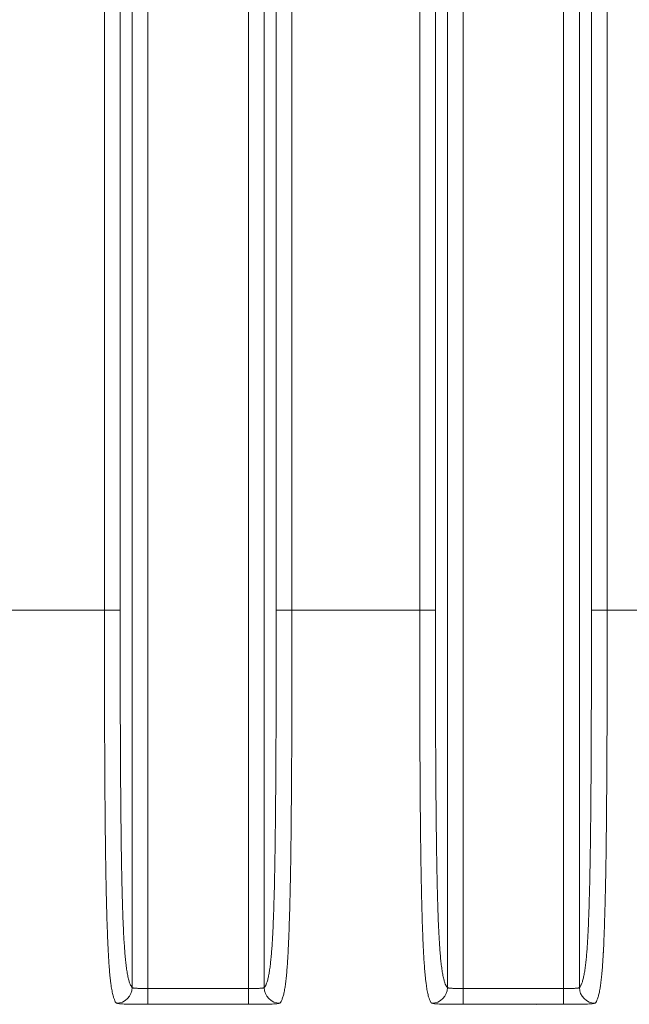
# Model space of a CAD drawing. Header units: millimetres. Extents: x 5 to 415, y 5 to 292.
# Tile 73 of 123: x 327.7 to 335.44, y 145.75 to 158.25. Entities that reach past the tile are written whole.
import ezdxf

# ---------------------------------------------------------------- set-up
doc = ezdxf.new("R2010")
doc.units = ezdxf.units.MM
for name, color, linetype, lineweight in [('Bemaßung (ISO)', 7, 'Continuous', 25), ('Sichtbar (ISO)', 7, 'Continuous', 35), ('Sichtbar schmal (ISO)', 7, 'Continuous', 18)]:
    doc.layers.add(name, color=color, linetype=linetype, lineweight=lineweight)
doc.styles.add('Notiztext (ISO)', font='isocpeur.ttf')
doc.dimstyles.new('Standard (ISO)', dxfattribs={"dimtxt": 3.5, "dimasz": 2.5, "dimexe": 2, "dimexo": 0, "dimgap": 0.762, "dimtad": 1, "dimtoh": 1, "dimdec": 8, "dimdsep": 46, "dimtxsty": 'Notiztext (ISO)', "dimcen": 0.09, "dimdle": 10, "dimclrd": 256, "dimclre": 256, "dimclrt": 256, "dimadec": 6, "dimazin": 2, "dimtfac": 0.514286, "dimtdec": 3, "dimtmove": 0, "dimatfit": 3, "dimfxl": 1, "dimtolj": 1, "dimlwd": -1, "dimlwe": -1, "dimarcsym": 0})

# ---------------------------------------------------------------- blocks, each defined once
blk = doc.blocks.new('*D9')
at = {"layer": 'Bemaßung (ISO)', "transparency": 16777216}
for p, q in [((307.868, 154.91), (307.868, 131.36)), ((352.868, 154.91), (352.868, 131.36)), ((310.368, 133.36), (350.368, 133.36))]:
    blk.add_line(p, q, dxfattribs=at)
for points in [[(310.368, 133.776), (310.368, 132.943), (307.868, 133.36)], [(350.368, 133.776), (350.368, 132.943), (352.868, 133.36)]]:
    blk.add_solid(points, dxfattribs=at)
at = {"layer": 'Defpoints', "color": 0, "transparency": 16777216}
for p in [(307.868, 154.91), (352.868, 154.91), (352.868, 133.36)]:
    blk.add_point(p, dxfattribs=at)
at = {"layer": 'Bemaßung (ISO)', "transparency": 16777216, "insert": (328.093, 137.622), "char_height": 3.5, "attachment_point": 1, "style": 'Notiztext (ISO)'}
blk.add_mtext('\\A1;45', dxfattribs=at)

msp = doc.modelspace()

# ---------------------------------------------------------------- linework, layer by layer
at = {"layer": 'Sichtbar (ISO)'}
msp.add_line((334.5675014, 145.75404207), (334.5675014, 145.75399219), dxfattribs=at)
msp.add_arc((334.1675014, 145.93499894), 0.2, 295.172175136, 295.205749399, dxfattribs=at)
at = {"layer": 'Sichtbar schmal (ISO)'}
for p, q in [((329.13051408, 170.50370813), (329.13051408, 145.96628972)), ((329.33023998, 170.51597684), (329.33023998, 145.95402101)), ((330.60476281, 145.95402103), (330.60476281, 170.51597686)), ((330.80448872, 145.96628974), (330.80448872, 170.50370815)), ((333.13051408, 170.50370813), (333.13051408, 145.96628972)), ((333.33023998, 170.51597684), (333.33023998, 145.95402101)), ((334.60476281, 145.95402103), (334.60476281, 170.51597686)), ((334.80448872, 145.96628974), (334.80448872, 170.50370815)), ((328.77770848, 150.75799805), (328.77770848, 165.71199983)), ((328.97743439, 165.71199983), (328.97743439, 150.75799805)), ((330.9575684, 150.75799804), (330.9575684, 165.71199983)), ((331.15729431, 165.71199983), (331.15729431, 150.75799804)), ((332.77770848, 150.75799805), (332.77770848, 165.71199983)), ((332.97743439, 165.71199983), (332.97743439, 150.75799805)), ((334.9575684, 150.75799804), (334.9575684, 165.71199983)), ((335.15729431, 165.71199983), (335.15729431, 150.75799804)), ((327.15729431, 150.75799804), (328.77770848, 150.75799805)), ((328.97743439, 150.75799805), (328.77770848, 150.75799805)), ((331.15729431, 150.75799804), (330.9575684, 150.75799804)), ((331.15729431, 150.75799804), (332.77770848, 150.75799805)), ((332.97743439, 150.75799805), (332.77770848, 150.75799805)), ((335.15729431, 150.75799804), (334.9575684, 150.75799804)), ((335.15729431, 150.75799804), (336.77770848, 150.75799805)), ((329.33023998, 145.95402101), (330.60476281, 145.95402103)), ((329.33023998, 145.75404207), (329.33023998, 145.95402101)), ((330.60476281, 145.95402103), (330.60476281, 145.75404207)), ((333.33023998, 145.95402101), (334.60476281, 145.95402103)), ((333.33023998, 145.75404207), (333.33023998, 145.95402101)), ((334.60476281, 145.95402103), (334.60476281, 145.75404207)), ((329.33023998, 145.75402545), (330.60476281, 145.75402545)), ((333.33023998, 145.75402545), (334.60476281, 145.75402545)), ((334.86750123, 145.75589496), (334.86750123, 145.75593152))]:
    msp.add_line(p, q, dxfattribs=at)
for centre, major_axis, ratio, start_param, end_param in [((328.93078817, 145.96628975), (-0.14084191, -0.14199844), 0.997286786, 0.7826676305, 2.3507470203), ((331.00421463, 145.96628975), (0.14084188, -0.14199847), 0.997286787, 3.9324384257, 5.5005179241), ((332.93078817, 145.96628975), (-0.14084191, -0.14199844), 0.997286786, 0.7826676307, 2.3507470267), ((335.00421463, 145.96628975), (0.14084188, -0.14199847), 0.997286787, 3.9324384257, 5.5005179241)]:
    msp.add_ellipse(centre, major_axis=major_axis, ratio=ratio, start_param=start_param, end_param=end_param, dxfattribs=at)
for points, knots in [([(328.77770848, 150.75799805), (328.77780247, 150.56062986), (328.77791923, 150.37702047), (328.7780766, 150.20798568), (328.77824635, 150.02564936), (328.77846377, 149.86027263), (328.77873666, 149.7128816), (328.77883947, 149.65735251), (328.77894991, 149.60437619), (328.77906802, 149.55400779), (328.77931975, 149.44665088), (328.7796158, 149.35112492), (328.77992848, 149.26457568), (328.78051286, 149.10281964), (328.78114951, 148.97242572), (328.78174526, 148.85468746), (328.78237601, 148.73003178), (328.78297321, 148.61959394), (328.78381928, 148.49529205), (328.7841999, 148.43937154), (328.78463337, 148.38064509), (328.78516637, 148.31658336), (328.78555468, 148.26991272), (328.78598983, 148.22044768), (328.78647519, 148.16884589), (328.7873365, 148.07727231), (328.78835673, 147.97896621), (328.78955656, 147.87771076), (328.79056105, 147.79294043), (328.79169195, 147.70610637), (328.7929544, 147.61951959), (328.79309329, 147.6099936), (328.79323375, 147.60047057), (328.79337579, 147.59095373), (328.79437471, 147.52402185), (328.79544525, 147.4574392), (328.79659781, 147.3918278), (328.79779251, 147.32381748), (328.79907556, 147.25685405), (328.80045265, 147.191687), (328.80173063, 147.13121013), (328.8030896, 147.0722831), (328.80452552, 147.015523), (328.80579391, 146.96538522), (328.8071222, 146.9169391), (328.80849986, 146.87058933), (328.80861208, 146.86681389), (328.80872466, 146.86305115), (328.80883758, 146.85930117), (328.81031038, 146.81039421), (328.81184322, 146.76366472), (328.81342199, 146.71926384), (328.81501093, 146.67457702), (328.81664626, 146.63224861), (328.81830845, 146.59236288), (328.82003158, 146.55101475), (328.82178343, 146.51229048), (328.82353854, 146.47617109), (328.82545055, 146.43682255), (328.82736625, 146.40056294), (328.82925212, 146.36721068), (328.83125547, 146.3317806), (328.83324502, 146.29972882), (328.83529177, 146.26958417), (328.8374972, 146.23710266), (328.83976974, 146.2068267), (328.84222309, 146.1775435), (328.84467154, 146.14831863), (328.84730091, 146.12008533), (328.85023877, 146.09229825), (328.85127093, 146.08253586), (328.8523412, 146.07283542), (328.85345544, 146.06319171), (328.85541093, 146.04626696), (328.85749562, 146.02950844), (328.85968201, 146.01330671), (328.86314162, 145.98767007), (328.86685638, 145.96347045), (328.87070967, 145.94154928), (328.87491771, 145.91761006), (328.87929021, 145.89638215), (328.8836728, 145.87806141), (328.88624588, 145.86730505), (328.88882225, 145.85753229), (328.89137165, 145.84869778), (328.89332026, 145.84194523), (328.89525381, 145.8357354), (328.89717634, 145.82999004), (328.9014839, 145.81711724), (328.90573615, 145.80656636), (328.90998334, 145.79772251), (328.91379455, 145.7897865), (328.91760171, 145.78322957), (328.92144268, 145.7777565), (328.92452935, 145.77335825), (328.92763786, 145.76966171), (328.93078817, 145.7665594)], [0, 0, 0, 0, 0.0447112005, 0.0447112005, 0.0447112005, 0.0929407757, 0.0929407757, 0.0929407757, 0.1111111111, 0.1111111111, 0.1111111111, 0.1498399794, 0.1498399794, 0.1498399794, 0.2222222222, 0.2222222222, 0.2222222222, 0.2988570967, 0.2988570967, 0.2988570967, 0.3333333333, 0.3333333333, 0.3333333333, 0.3584501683, 0.3584501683, 0.3584501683, 0.4030230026, 0.4030230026, 0.4030230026, 0.4403390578, 0.4403390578, 0.4403390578, 0.4444444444, 0.4444444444, 0.4444444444, 0.4733176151, 0.4733176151, 0.4733176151, 0.5032464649, 0.5032464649, 0.5032464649, 0.5310212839, 0.5310212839, 0.5310212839, 0.5555555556, 0.5555555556, 0.5555555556, 0.5575540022, 0.5575540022, 0.5575540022, 0.5836176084, 0.5836176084, 0.5836176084, 0.6098490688, 0.6098490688, 0.6098490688, 0.6370423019, 0.6370423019, 0.6370423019, 0.6666666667, 0.6666666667, 0.6666666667, 0.6981366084, 0.6981366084, 0.6981366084, 0.732046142, 0.732046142, 0.732046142, 0.7658881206, 0.7658881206, 0.7658881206, 0.7777777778, 0.7777777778, 0.7777777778, 0.7986441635, 0.7986441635, 0.7986441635, 0.8316618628, 0.8316618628, 0.8316618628, 0.8677191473, 0.8677191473, 0.8677191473, 0.8888888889, 0.8888888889, 0.8888888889, 0.9050697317, 0.9050697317, 0.9050697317, 0.9413237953, 0.9413237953, 0.9413237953, 0.9738563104, 0.9738563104, 0.9738563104, 1, 1, 1, 1]), ([(329.13051408, 145.96628973), (329.12745104, 145.96932777), (329.12439107, 145.97294451), (329.12133544, 145.97722115), (329.11750099, 145.98258782), (329.11367336, 145.98899366), (329.109856, 145.99663235), (329.10551735, 146.00531418), (329.10119197, 146.01558857), (329.09688759, 146.02781121), (329.09231816, 146.04078649), (329.0877724, 146.05595734), (329.08326508, 146.073862), (329.07891051, 146.09115986), (329.07459181, 146.11100937), (329.07033035, 146.13400227), (329.06664594, 146.15388167), (329.06300431, 146.17611079), (329.05942552, 146.20111424), (329.05626829, 146.22317247), (329.05315996, 146.24738993), (329.05011855, 146.27404641), (329.04739058, 146.29795574), (329.04471643, 146.32382727), (329.04211114, 146.35181925), (329.03970215, 146.37770225), (329.03735202, 146.40539822), (329.03507292, 146.43497042), (329.0329125, 146.46300274), (329.0308159, 146.49272099), (329.02879225, 146.52411063), (329.02682982, 146.55455075), (329.024936, 146.58656268), (329.02311684, 146.62006757), (329.02131086, 146.65332967), (329.01957847, 146.68806317), (329.01792262, 146.72413576), (329.0162362, 146.76087443), (329.01462917, 146.79900209), (329.01310139, 146.83834026), (329.01150546, 146.87943316), (329.00999599, 146.92184696), (329.00856951, 146.96536189), (329.00704389, 147.01190094), (329.00561319, 147.05969948), (329.00427024, 147.10850105), (329.00280299, 147.16181947), (329.00144048, 147.21633518), (329.00017134, 147.27176063), (328.99876217, 147.33330103), (328.99746812, 147.39596297), (328.99627319, 147.45943774), (328.99493528, 147.53050736), (328.99372164, 147.60259596), (328.99261168, 147.67539048), (328.99136615, 147.7570754), (328.99025119, 147.8396492), (328.98924227, 147.922814), (328.98811186, 148.0159936), (328.98711458, 148.10991512), (328.98622317, 148.20431225), (328.98522711, 148.30979134), (328.98436325, 148.41586427), (328.98360285, 148.52230534), (328.98275558, 148.64090786), (328.98203677, 148.75996746), (328.98141739, 148.87930118), (328.98072902, 149.01192697), (328.98016345, 149.14489133), (328.9796922, 149.27805135), (328.97917029, 149.42552328), (328.97876406, 149.57323518), (328.97844623, 149.72107909), (328.97809492, 149.88449716), (328.97785163, 150.04807651), (328.97769064, 150.21173918), (328.97751162, 150.39374266), (328.97743439, 150.57584918), (328.97743439, 150.75799805)], [0, 0, 0, 0, 0.0267285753, 0.0267285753, 0.0267285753, 0.0602698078, 0.0602698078, 0.0602698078, 0.0983914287, 0.0983914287, 0.0983914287, 0.1388604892, 0.1388604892, 0.1388604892, 0.1779580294, 0.1779580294, 0.1779580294, 0.2117613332, 0.2117613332, 0.2117613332, 0.241582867, 0.241582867, 0.241582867, 0.2683310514, 0.2683310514, 0.2683310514, 0.2930639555, 0.2930639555, 0.2930639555, 0.3165089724, 0.3165089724, 0.3165089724, 0.3392447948, 0.3392447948, 0.3392447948, 0.3618158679, 0.3618158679, 0.3618158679, 0.3848037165, 0.3848037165, 0.3848037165, 0.4088169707, 0.4088169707, 0.4088169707, 0.4344990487, 0.4344990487, 0.4344990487, 0.4625581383, 0.4625581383, 0.4625581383, 0.4937129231, 0.4937129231, 0.4937129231, 0.528595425, 0.528595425, 0.528595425, 0.567738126, 0.567738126, 0.567738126, 0.6115944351, 0.6115944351, 0.6115944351, 0.660599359, 0.660599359, 0.660599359, 0.7152033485, 0.7152033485, 0.7152033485, 0.7758894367, 0.7758894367, 0.7758894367, 0.8430980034, 0.8430980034, 0.8430980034, 0.9173864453, 0.9173864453, 0.9173864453, 1, 1, 1, 1]), ([(330.9575684, 150.75799804), (330.95756841, 150.55111175), (330.95746905, 150.34427829), (330.95723345, 150.13759022), (330.95702325, 149.95319555), (330.95670461, 149.76891661), (330.95623776, 149.5848809), (330.95582505, 149.42218978), (330.95529651, 149.25968875), (330.95461072, 149.09755668), (330.95400485, 148.95432116), (330.95327624, 148.81137361), (330.95238259, 148.6689515), (330.95158764, 148.54225949), (330.95066209, 148.41598327), (330.94956289, 148.29043497), (330.94859113, 148.17944337), (330.94748365, 148.06902067), (330.94619892, 147.95955353), (330.9450719, 147.86352406), (330.94380847, 147.76822994), (330.94237164, 147.67411361), (330.94111782, 147.59198487), (330.93973195, 147.51075299), (330.93818417, 147.43087992), (330.9368343, 147.36122049), (330.93536127, 147.29259457), (330.93374357, 147.22544013), (330.93232473, 147.16654056), (330.93079458, 147.10877293), (330.92913966, 147.05251481), (330.92765461, 147.00203159), (330.92606907, 146.95276387), (330.92437594, 146.9050206), (330.92280988, 146.86086041), (330.92115175, 146.81800442), (330.9193994, 146.77669543), (330.91773603, 146.73748416), (330.91598776, 146.69966675), (330.9141564, 146.66341902), (330.91237855, 146.62823041), (330.9105224, 146.59452109), (330.90859301, 146.56239895), (330.90667269, 146.53042806), (330.90467982, 146.50002942), (330.9026221, 146.47124425), (330.90052016, 146.44184065), (330.89835056, 146.41412057), (330.89612324, 146.38805807), (330.89378978, 146.3607535), (330.89139297, 146.33526825), (330.88894472, 146.31150543), (330.88631385, 146.28597023), (330.88362357, 146.26242398), (330.88088748, 146.2406909), (330.87788176, 146.21681622), (330.87482076, 146.19512965), (330.8717194, 146.17536581), (330.86825629, 146.15329673), (330.86474288, 146.13362505), (330.86119484, 146.11598736), (330.85719885, 146.09612284), (330.85315893, 146.07883831), (330.84909057, 146.06367398), (330.84453094, 146.04667849), (330.83993558, 146.03234616), (330.83531846, 146.02014831), (330.83037814, 146.00709657), (330.82541291, 145.99648862), (330.82043299, 145.98782219), (330.81513227, 145.9785975), (330.80981491, 145.97157253), (330.80448872, 145.96628974)], [0, 0, 0, 0, 0.0938343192, 0.0938343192, 0.0938343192, 0.1775476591, 0.1775476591, 0.1775476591, 0.2515518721, 0.2515518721, 0.2515518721, 0.3169308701, 0.3169308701, 0.3169308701, 0.3750889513, 0.3750889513, 0.3750889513, 0.4265038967, 0.4265038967, 0.4265038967, 0.4716073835, 0.4716073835, 0.4716073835, 0.5109660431, 0.5109660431, 0.5109660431, 0.5452917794, 0.5452917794, 0.5452917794, 0.5753980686, 0.5753980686, 0.5753980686, 0.6024139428, 0.6024139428, 0.6024139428, 0.6274023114, 0.6274023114, 0.6274023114, 0.6511217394, 0.6511217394, 0.6511217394, 0.6741481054, 0.6741481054, 0.6741481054, 0.6970660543, 0.6970660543, 0.6970660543, 0.720476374, 0.720476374, 0.720476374, 0.7450023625, 0.7450023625, 0.7450023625, 0.771357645, 0.771357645, 0.771357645, 0.8003099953, 0.8003099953, 0.8003099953, 0.8326393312, 0.8326393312, 0.8326393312, 0.8690503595, 0.8690503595, 0.8690503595, 0.9098581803, 0.9098581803, 0.9098581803, 0.9535226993, 0.9535226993, 0.9535226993, 1, 1, 1, 1]), ([(331.15729431, 150.75799804), (331.15727439, 150.53245697), (331.15713115, 150.32343726), (331.15690426, 150.13324009), (331.15666619, 149.93367013), (331.15633538, 149.75482566), (331.15598631, 149.5993739), (331.15596808, 149.59125615), (331.15594975, 149.58320212), (331.15593134, 149.57521072), (331.15547674, 149.37794134), (331.15497178, 149.21884625), (331.15442355, 149.08146572), (331.15416338, 149.01626978), (331.15389233, 148.95596208), (331.15360334, 148.89877885), (331.15313704, 148.80651162), (331.15263237, 148.72240392), (331.15212115, 148.64517492), (331.15162087, 148.56959798), (331.15111429, 148.5006091), (331.15062609, 148.43700852), (331.15014087, 148.37379585), (331.14966616, 148.31589366), (331.14917199, 148.25748045), (331.14866089, 148.19706565), (331.14813019, 148.13609998), (331.14750801, 148.06820981), (331.14707413, 148.02086721), (331.1465933, 147.97017605), (331.14602538, 147.91584727), (331.14509388, 147.82673672), (331.1439343, 147.72780496), (331.14229759, 147.61817658), (331.14211766, 147.60612442), (331.14193185, 147.59394353), (331.14173973, 147.5816337), (331.14064727, 147.51163556), (331.13936381, 147.4377447), (331.13788251, 147.36152087), (331.13649013, 147.28987254), (331.13492257, 147.21616277), (331.13317217, 147.14191941), (331.13166231, 147.07787872), (331.13001618, 147.01344387), (331.12823468, 146.94976233), (331.12675179, 146.89675499), (331.12520561, 146.84404309), (331.12359409, 146.79294884), (331.12204196, 146.74373758), (331.12042925, 146.69603368), (331.11877514, 146.65087406), (331.11713268, 146.60603257), (331.11544971, 146.56370413), (331.11376481, 146.52461323), (331.11197984, 146.48320054), (331.11019326, 146.44542255), (331.10846624, 146.41169503), (331.10822219, 146.4069287), (331.10797932, 146.40224268), (331.10773784, 146.39763736), (331.10601648, 146.3648092), (331.10432613, 146.33597637), (331.10266815, 146.30993888), (331.10043441, 146.2748596), (331.09825994, 146.24482201), (331.09610401, 146.21755698), (331.09365852, 146.18663003), (331.09123575, 146.15926197), (331.08873183, 146.13324062), (331.08853846, 146.13123108), (331.08834459, 146.12923013), (331.08815017, 146.12723701), (331.08568821, 146.10199817), (331.08316476, 146.07816424), (331.08060229, 146.05604984), (331.0776082, 146.03021052), (331.07456105, 146.00672217), (331.07149805, 145.98566446), (331.07017753, 145.97658603), (331.06885412, 145.96795478), (331.06753055, 145.9597607), (331.06537126, 145.94639265), (331.06321061, 145.93416724), (331.06095814, 145.92244684), (331.05725393, 145.90317255), (331.05330119, 145.88517045), (331.04868356, 145.86738525), (331.04697901, 145.86082004), (331.04518387, 145.85430298), (331.04327698, 145.84785353), (331.04066073, 145.83900491), (331.03783555, 145.83029653), (331.03482035, 145.82203991), (331.03028729, 145.80962689), (331.02532469, 145.79826257), (331.01999776, 145.78864974), (331.01503499, 145.77969409), (331.00975619, 145.7722478), (331.00421463, 145.7665594)], [0, 0, 0, 0, 0.0443614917, 0.0443614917, 0.0443614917, 0.0909090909, 0.0909090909, 0.0909090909, 0.0933398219, 0.0933398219, 0.0933398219, 0.1533428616, 0.1533428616, 0.1533428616, 0.1818181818, 0.1818181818, 0.1818181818, 0.2277641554, 0.2277641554, 0.2277641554, 0.2727272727, 0.2727272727, 0.2727272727, 0.3174161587, 0.3174161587, 0.3174161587, 0.3636363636, 0.3636363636, 0.3636363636, 0.3958676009, 0.3958676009, 0.3958676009, 0.4487335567, 0.4487335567, 0.4487335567, 0.4545454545, 0.4545454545, 0.4545454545, 0.4875940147, 0.4875940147, 0.4875940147, 0.518658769, 0.518658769, 0.518658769, 0.5454545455, 0.5454545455, 0.5454545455, 0.5677588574, 0.5677588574, 0.5677588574, 0.5892411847, 0.5892411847, 0.5892411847, 0.6105721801, 0.6105721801, 0.6105721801, 0.6331701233, 0.6331701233, 0.6331701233, 0.6363636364, 0.6363636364, 0.6363636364, 0.6591279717, 0.6591279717, 0.6591279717, 0.6897974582, 0.6897974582, 0.6897974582, 0.7245861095, 0.7245861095, 0.7245861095, 0.7272727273, 0.7272727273, 0.7272727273, 0.761293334, 0.761293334, 0.761293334, 0.8010443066, 0.8010443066, 0.8010443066, 0.8181818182, 0.8181818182, 0.8181818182, 0.8461404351, 0.8461404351, 0.8461404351, 0.8921185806, 0.8921185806, 0.8921185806, 0.9090909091, 0.9090909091, 0.9090909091, 0.9323768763, 0.9323768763, 0.9323768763, 0.9673850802, 0.9673850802, 0.9673850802, 1, 1, 1, 1]), ([(332.77770848, 150.75799805), (332.77780247, 150.56062986), (332.77791923, 150.37702047), (332.7780766, 150.20798568), (332.77824635, 150.02564936), (332.77846377, 149.86027263), (332.77873666, 149.7128816), (332.77883947, 149.65735251), (332.77894991, 149.60437619), (332.77906802, 149.55400779), (332.77931975, 149.44665088), (332.7796158, 149.35112492), (332.77992848, 149.26457568), (332.78051286, 149.10281964), (332.78114951, 148.97242572), (332.78174526, 148.85468746), (332.78237601, 148.73003178), (332.78297321, 148.61959394), (332.78381928, 148.49529205), (332.7841999, 148.43937154), (332.78463337, 148.38064509), (332.78516637, 148.31658336), (332.78555468, 148.26991272), (332.78598983, 148.22044768), (332.78647519, 148.16884589), (332.7873365, 148.07727231), (332.78835673, 147.97896621), (332.78955656, 147.87771076), (332.79056105, 147.79294043), (332.79169195, 147.70610637), (332.7929544, 147.61951959), (332.79309329, 147.6099936), (332.79323375, 147.60047057), (332.79337579, 147.59095373), (332.79437471, 147.52402185), (332.79544525, 147.4574392), (332.79659781, 147.3918278), (332.79779251, 147.32381748), (332.79907556, 147.25685405), (332.80045265, 147.191687), (332.80173063, 147.13121013), (332.8030896, 147.0722831), (332.80452552, 147.015523), (332.80579391, 146.96538522), (332.8071222, 146.9169391), (332.80849986, 146.87058933), (332.80861208, 146.86681389), (332.80872466, 146.86305115), (332.80883758, 146.85930117), (332.81031038, 146.81039421), (332.81184322, 146.76366472), (332.81342199, 146.71926384), (332.81501093, 146.67457702), (332.81664626, 146.63224861), (332.81830845, 146.59236288), (332.82003158, 146.55101475), (332.82178343, 146.51229048), (332.82353854, 146.47617109), (332.82545055, 146.43682255), (332.82736625, 146.40056294), (332.82925212, 146.36721068), (332.83125547, 146.3317806), (332.83324502, 146.29972882), (332.83529177, 146.26958417), (332.8374972, 146.23710266), (332.83976974, 146.2068267), (332.84222309, 146.1775435), (332.84467154, 146.14831863), (332.84730091, 146.12008533), (332.85023877, 146.09229825), (332.85127093, 146.08253586), (332.8523412, 146.07283542), (332.85345544, 146.06319171), (332.85541093, 146.04626696), (332.85749562, 146.02950844), (332.85968201, 146.01330671), (332.86314162, 145.98767007), (332.86685638, 145.96347045), (332.87070967, 145.94154928), (332.87491771, 145.91761006), (332.87929021, 145.89638215), (332.8836728, 145.87806141), (332.88624588, 145.86730505), (332.88882225, 145.85753229), (332.89137165, 145.84869778), (332.89332026, 145.84194523), (332.89525381, 145.8357354), (332.89717634, 145.82999004), (332.9014839, 145.81711724), (332.90573615, 145.80656636), (332.90998334, 145.79772251), (332.91379455, 145.7897865), (332.91760171, 145.78322957), (332.92144268, 145.7777565), (332.92452935, 145.77335825), (332.92763786, 145.76966171), (332.93078817, 145.7665594)], [0, 0, 0, 0, 0.0447112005, 0.0447112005, 0.0447112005, 0.0929407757, 0.0929407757, 0.0929407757, 0.1111111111, 0.1111111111, 0.1111111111, 0.1498399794, 0.1498399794, 0.1498399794, 0.2222222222, 0.2222222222, 0.2222222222, 0.2988570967, 0.2988570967, 0.2988570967, 0.3333333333, 0.3333333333, 0.3333333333, 0.3584501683, 0.3584501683, 0.3584501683, 0.4030230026, 0.4030230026, 0.4030230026, 0.4403390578, 0.4403390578, 0.4403390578, 0.4444444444, 0.4444444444, 0.4444444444, 0.4733176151, 0.4733176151, 0.4733176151, 0.5032464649, 0.5032464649, 0.5032464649, 0.5310212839, 0.5310212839, 0.5310212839, 0.5555555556, 0.5555555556, 0.5555555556, 0.5575540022, 0.5575540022, 0.5575540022, 0.5836176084, 0.5836176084, 0.5836176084, 0.6098490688, 0.6098490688, 0.6098490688, 0.6370423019, 0.6370423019, 0.6370423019, 0.6666666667, 0.6666666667, 0.6666666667, 0.6981366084, 0.6981366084, 0.6981366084, 0.732046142, 0.732046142, 0.732046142, 0.7658881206, 0.7658881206, 0.7658881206, 0.7777777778, 0.7777777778, 0.7777777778, 0.7986441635, 0.7986441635, 0.7986441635, 0.8316618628, 0.8316618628, 0.8316618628, 0.8677191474, 0.8677191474, 0.8677191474, 0.8888888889, 0.8888888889, 0.8888888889, 0.9050697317, 0.9050697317, 0.9050697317, 0.9413237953, 0.9413237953, 0.9413237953, 0.9738563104, 0.9738563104, 0.9738563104, 1, 1, 1, 1]), ([(333.13051408, 145.96628973), (333.12745104, 145.96932777), (333.12439107, 145.97294451), (333.12133544, 145.97722115), (333.11750099, 145.98258782), (333.11367336, 145.98899366), (333.109856, 145.99663235), (333.10551735, 146.00531418), (333.10119197, 146.01558857), (333.09688759, 146.02781121), (333.09231816, 146.04078649), (333.0877724, 146.05595734), (333.08326508, 146.073862), (333.07891051, 146.09115986), (333.07459181, 146.11100937), (333.07033035, 146.13400227), (333.06664594, 146.15388167), (333.06300431, 146.17611079), (333.05942552, 146.20111424), (333.05626829, 146.22317247), (333.05315996, 146.24738993), (333.05011855, 146.27404641), (333.04739058, 146.29795574), (333.04471643, 146.32382727), (333.04211114, 146.35181925), (333.03970215, 146.37770225), (333.03735202, 146.40539822), (333.03507292, 146.43497042), (333.0329125, 146.46300274), (333.0308159, 146.49272099), (333.02879225, 146.52411063), (333.02682982, 146.55455075), (333.024936, 146.58656268), (333.02311684, 146.62006757), (333.02131086, 146.65332967), (333.01957847, 146.68806317), (333.01792262, 146.72413576), (333.0162362, 146.76087443), (333.01462917, 146.79900209), (333.01310139, 146.83834026), (333.01150546, 146.87943316), (333.00999599, 146.92184696), (333.00856951, 146.96536189), (333.00704389, 147.01190094), (333.00561319, 147.05969948), (333.00427024, 147.10850105), (333.00280299, 147.16181947), (333.00144048, 147.21633518), (333.00017134, 147.27176063), (332.99876217, 147.33330103), (332.99746812, 147.39596297), (332.99627319, 147.45943774), (332.99493528, 147.53050736), (332.99372164, 147.60259596), (332.99261168, 147.67539048), (332.99136615, 147.7570754), (332.99025119, 147.8396492), (332.98924227, 147.922814), (332.98811186, 148.0159936), (332.98711458, 148.10991512), (332.98622317, 148.20431225), (332.98522711, 148.30979134), (332.98436325, 148.41586427), (332.98360285, 148.52230534), (332.98275558, 148.64090786), (332.98203677, 148.75996746), (332.98141739, 148.87930118), (332.98072902, 149.01192697), (332.98016345, 149.14489133), (332.9796922, 149.27805135), (332.97917029, 149.42552328), (332.97876406, 149.57323518), (332.97844623, 149.72107909), (332.97809492, 149.88449716), (332.97785163, 150.04807651), (332.97769064, 150.21173918), (332.97751162, 150.39374266), (332.97743439, 150.57584918), (332.97743439, 150.75799805)], [0, 0, 0, 0, 0.0267285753, 0.0267285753, 0.0267285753, 0.0602698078, 0.0602698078, 0.0602698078, 0.0983914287, 0.0983914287, 0.0983914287, 0.1388604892, 0.1388604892, 0.1388604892, 0.1779580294, 0.1779580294, 0.1779580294, 0.2117613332, 0.2117613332, 0.2117613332, 0.241582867, 0.241582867, 0.241582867, 0.2683310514, 0.2683310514, 0.2683310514, 0.2930639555, 0.2930639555, 0.2930639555, 0.3165089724, 0.3165089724, 0.3165089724, 0.3392447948, 0.3392447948, 0.3392447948, 0.3618158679, 0.3618158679, 0.3618158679, 0.3848037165, 0.3848037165, 0.3848037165, 0.4088169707, 0.4088169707, 0.4088169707, 0.4344990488, 0.4344990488, 0.4344990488, 0.4625581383, 0.4625581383, 0.4625581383, 0.4937129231, 0.4937129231, 0.4937129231, 0.528595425, 0.528595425, 0.528595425, 0.567738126, 0.567738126, 0.567738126, 0.6115944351, 0.6115944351, 0.6115944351, 0.660599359, 0.660599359, 0.660599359, 0.7152033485, 0.7152033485, 0.7152033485, 0.7758894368, 0.7758894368, 0.7758894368, 0.8430980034, 0.8430980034, 0.8430980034, 0.9173864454, 0.9173864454, 0.9173864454, 1, 1, 1, 1]), ([(334.9575684, 150.75799804), (334.95756841, 150.55111175), (334.95746905, 150.34427829), (334.95723345, 150.13759022), (334.95702325, 149.95319555), (334.95670461, 149.76891661), (334.95623776, 149.5848809), (334.95582505, 149.42218978), (334.95529651, 149.25968875), (334.95461072, 149.09755668), (334.95400485, 148.95432116), (334.95327624, 148.81137361), (334.95238259, 148.6689515), (334.95158764, 148.54225949), (334.95066209, 148.41598327), (334.94956289, 148.29043497), (334.94859113, 148.17944337), (334.94748365, 148.06902067), (334.94619892, 147.95955353), (334.9450719, 147.86352406), (334.94380847, 147.76822994), (334.94237164, 147.67411361), (334.94111782, 147.59198487), (334.93973195, 147.51075299), (334.93818417, 147.43087992), (334.9368343, 147.36122049), (334.93536127, 147.29259457), (334.93374357, 147.22544013), (334.93232473, 147.16654056), (334.93079458, 147.10877293), (334.92913966, 147.05251481), (334.92765461, 147.00203159), (334.92606907, 146.95276387), (334.92437594, 146.9050206), (334.92280988, 146.86086041), (334.92115175, 146.81800442), (334.9193994, 146.77669543), (334.91773603, 146.73748416), (334.91598776, 146.69966675), (334.9141564, 146.66341902), (334.91237855, 146.62823041), (334.9105224, 146.59452109), (334.90859301, 146.56239895), (334.90667269, 146.53042806), (334.90467982, 146.50002942), (334.9026221, 146.47124425), (334.90052016, 146.44184065), (334.89835056, 146.41412057), (334.89612324, 146.38805807), (334.89378978, 146.3607535), (334.89139297, 146.33526825), (334.88894472, 146.31150543), (334.88631385, 146.28597023), (334.88362357, 146.26242398), (334.88088748, 146.2406909), (334.87788176, 146.21681622), (334.87482076, 146.19512965), (334.8717194, 146.17536581), (334.86825629, 146.15329673), (334.86474288, 146.13362505), (334.86119484, 146.11598736), (334.85719885, 146.09612284), (334.85315893, 146.07883831), (334.84909057, 146.06367398), (334.84453094, 146.04667849), (334.83993558, 146.03234616), (334.83531846, 146.02014831), (334.83037814, 146.00709657), (334.82541291, 145.99648862), (334.82043299, 145.98782219), (334.81513227, 145.9785975), (334.80981491, 145.97157253), (334.80448872, 145.96628974)], [0, 0, 0, 0, 0.0938343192, 0.0938343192, 0.0938343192, 0.1775476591, 0.1775476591, 0.1775476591, 0.2515518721, 0.2515518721, 0.2515518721, 0.3169308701, 0.3169308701, 0.3169308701, 0.3750889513, 0.3750889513, 0.3750889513, 0.4265038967, 0.4265038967, 0.4265038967, 0.4716073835, 0.4716073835, 0.4716073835, 0.5109660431, 0.5109660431, 0.5109660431, 0.5452917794, 0.5452917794, 0.5452917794, 0.5753980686, 0.5753980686, 0.5753980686, 0.6024139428, 0.6024139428, 0.6024139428, 0.6274023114, 0.6274023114, 0.6274023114, 0.6511217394, 0.6511217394, 0.6511217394, 0.6741481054, 0.6741481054, 0.6741481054, 0.6970660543, 0.6970660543, 0.6970660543, 0.720476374, 0.720476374, 0.720476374, 0.7450023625, 0.7450023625, 0.7450023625, 0.771357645, 0.771357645, 0.771357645, 0.8003099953, 0.8003099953, 0.8003099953, 0.8326393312, 0.8326393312, 0.8326393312, 0.8690503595, 0.8690503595, 0.8690503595, 0.9098581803, 0.9098581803, 0.9098581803, 0.9535226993, 0.9535226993, 0.9535226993, 1, 1, 1, 1]), ([(335.15729431, 150.75799804), (335.15727439, 150.53245697), (335.15713115, 150.32343726), (335.15690426, 150.13324009), (335.15666619, 149.93367013), (335.15633538, 149.75482566), (335.15598631, 149.5993739), (335.15596808, 149.59125615), (335.15594975, 149.58320212), (335.15593134, 149.57521072), (335.15547674, 149.37794134), (335.15497178, 149.21884625), (335.15442355, 149.08146572), (335.15416338, 149.01626978), (335.15389233, 148.95596208), (335.15360334, 148.89877885), (335.15313704, 148.80651162), (335.15263237, 148.72240392), (335.15212115, 148.64517492), (335.15162087, 148.56959798), (335.15111429, 148.5006091), (335.15062609, 148.43700852), (335.15014087, 148.37379585), (335.14966616, 148.31589366), (335.14917199, 148.25748045), (335.14866089, 148.19706565), (335.14813019, 148.13609998), (335.14750801, 148.06820981), (335.14707413, 148.02086721), (335.1465933, 147.97017605), (335.14602538, 147.91584727), (335.14509388, 147.82673672), (335.1439343, 147.72780496), (335.14229759, 147.61817658), (335.14211766, 147.60612442), (335.14193185, 147.59394353), (335.14173973, 147.5816337), (335.14064727, 147.51163556), (335.13936381, 147.4377447), (335.13788251, 147.36152087), (335.13649013, 147.28987254), (335.13492257, 147.21616277), (335.13317217, 147.14191941), (335.13166231, 147.07787872), (335.13001618, 147.01344387), (335.12823468, 146.94976233), (335.12675179, 146.89675499), (335.12520561, 146.84404309), (335.12359409, 146.79294884), (335.12204196, 146.74373758), (335.12042925, 146.69603368), (335.11877514, 146.65087406), (335.11713268, 146.60603257), (335.11544971, 146.56370413), (335.11376481, 146.52461323), (335.11197984, 146.48320054), (335.11019326, 146.44542255), (335.10846624, 146.41169503), (335.10822219, 146.4069287), (335.10797932, 146.40224268), (335.10773784, 146.39763736), (335.10601648, 146.3648092), (335.10432613, 146.33597637), (335.10266815, 146.30993888), (335.10043441, 146.2748596), (335.09825994, 146.24482201), (335.09610401, 146.21755698), (335.09365852, 146.18663003), (335.09123575, 146.15926197), (335.08873183, 146.13324062), (335.08853846, 146.13123108), (335.08834459, 146.12923013), (335.08815017, 146.12723701), (335.08568821, 146.10199817), (335.08316476, 146.07816424), (335.08060229, 146.05604984), (335.0776082, 146.03021052), (335.07456105, 146.00672217), (335.07149805, 145.98566446), (335.07017753, 145.97658603), (335.06885412, 145.96795478), (335.06753055, 145.9597607), (335.06537126, 145.94639265), (335.06321061, 145.93416724), (335.06095814, 145.92244684), (335.05725393, 145.90317255), (335.05330119, 145.88517045), (335.04868356, 145.86738525), (335.04697901, 145.86082004), (335.04518387, 145.85430298), (335.04327698, 145.84785353), (335.04066073, 145.83900491), (335.03783555, 145.83029653), (335.03482035, 145.82203991), (335.03028729, 145.80962689), (335.02532469, 145.79826257), (335.01999776, 145.78864974), (335.01503499, 145.77969409), (335.00975619, 145.7722478), (335.00421463, 145.7665594)], [0, 0, 0, 0, 0.0443614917, 0.0443614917, 0.0443614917, 0.0909090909, 0.0909090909, 0.0909090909, 0.0933398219, 0.0933398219, 0.0933398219, 0.1533428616, 0.1533428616, 0.1533428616, 0.1818181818, 0.1818181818, 0.1818181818, 0.2277641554, 0.2277641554, 0.2277641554, 0.2727272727, 0.2727272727, 0.2727272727, 0.3174161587, 0.3174161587, 0.3174161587, 0.3636363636, 0.3636363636, 0.3636363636, 0.3958676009, 0.3958676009, 0.3958676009, 0.4487335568, 0.4487335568, 0.4487335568, 0.4545454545, 0.4545454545, 0.4545454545, 0.4875940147, 0.4875940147, 0.4875940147, 0.518658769, 0.518658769, 0.518658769, 0.5454545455, 0.5454545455, 0.5454545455, 0.5677588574, 0.5677588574, 0.5677588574, 0.5892411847, 0.5892411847, 0.5892411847, 0.6105721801, 0.6105721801, 0.6105721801, 0.6331701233, 0.6331701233, 0.6331701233, 0.6363636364, 0.6363636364, 0.6363636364, 0.6591279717, 0.6591279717, 0.6591279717, 0.6897974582, 0.6897974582, 0.6897974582, 0.7245861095, 0.7245861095, 0.7245861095, 0.7272727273, 0.7272727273, 0.7272727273, 0.761293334, 0.761293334, 0.761293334, 0.8010443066, 0.8010443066, 0.8010443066, 0.8181818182, 0.8181818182, 0.8181818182, 0.8461404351, 0.8461404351, 0.8461404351, 0.8921185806, 0.8921185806, 0.8921185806, 0.9090909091, 0.9090909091, 0.9090909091, 0.9323768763, 0.9323768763, 0.9323768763, 0.9673850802, 0.9673850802, 0.9673850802, 1, 1, 1, 1]), ([(329.33023998, 145.95402101), (329.32196868, 145.95402101), (329.30564902, 145.95405015), (329.28197091, 145.9541818), (329.25954191, 145.95440461), (329.23838775, 145.95473074), (329.21851345, 145.95518208), (329.20013974, 145.95578232), (329.18349665, 145.95655669), (329.16877549, 145.95753274), (329.15616991, 145.95873694), (329.1458539, 145.96019313), (329.13798915, 145.96191888), (329.13267169, 145.9639352), (329.13092718, 145.9654704), (329.13051408, 145.96628972)], [0, 0, 0, 0, 0.0813521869, 0.1603753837, 0.2364454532, 0.3121318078, 0.3879044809, 0.4635051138, 0.539174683, 0.6150496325, 0.6911999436, 0.7676237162, 0.8444425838, 0.9214545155, 1, 1, 1, 1]), ([(330.80448872, 145.96628974), (330.80404794, 145.96541559), (330.80213089, 145.9637929), (330.79630927, 145.96171434), (330.78793489, 145.95998618), (330.77724632, 145.95855829), (330.76432081, 145.95738507), (330.74929582, 145.95643712), (330.73239381, 145.9556886), (330.71382504, 145.95511154), (330.69380964, 145.95467969), (330.67258134, 145.95436994), (330.65045134, 145.95416375), (330.62774066, 145.95404638), (330.61241595, 145.95402104), (330.60476281, 145.95402103)], [0, 0, 0, 0, 0.0838013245, 0.1650438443, 0.2427208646, 0.3191274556, 0.3954427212, 0.4713977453, 0.5471066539, 0.6226076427, 0.6980833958, 0.7736686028, 0.8493777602, 0.9247262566, 1, 1, 1, 1]), ([(333.33023998, 145.95402101), (333.32196868, 145.95402101), (333.30564902, 145.95405015), (333.28197091, 145.9541818), (333.25954191, 145.95440461), (333.23838775, 145.95473074), (333.21851345, 145.95518208), (333.20013974, 145.95578232), (333.18349665, 145.95655669), (333.16877549, 145.95753274), (333.15616991, 145.95873694), (333.1458539, 145.96019313), (333.13798915, 145.96191888), (333.13267169, 145.9639352), (333.13092719, 145.96547039), (333.13051408, 145.96628972)], [0, 0, 0, 0, 0.0813521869, 0.1603753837, 0.2364454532, 0.3121318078, 0.3879044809, 0.4635051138, 0.539174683, 0.6150496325, 0.6911999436, 0.7676237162, 0.8444425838, 0.9214545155, 1, 1, 1, 1]), ([(334.80448872, 145.96628974), (334.80404794, 145.96541559), (334.80213089, 145.9637929), (334.79630927, 145.96171434), (334.78793489, 145.95998618), (334.77724632, 145.95855829), (334.76432081, 145.95738507), (334.74929582, 145.95643712), (334.73239381, 145.9556886), (334.71382504, 145.95511154), (334.69380964, 145.95467969), (334.67258134, 145.95436994), (334.65045134, 145.95416375), (334.62774066, 145.95404638), (334.61241595, 145.95402104), (334.60476281, 145.95402103)], [0, 0, 0, 0, 0.0838013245, 0.1650438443, 0.2427208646, 0.3191274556, 0.3954427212, 0.4713977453, 0.5471066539, 0.6226076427, 0.6980833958, 0.7736686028, 0.8493777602, 0.9247262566, 1, 1, 1, 1]), ([(328.93078817, 145.76655941), (328.93472706, 145.76369364), (328.94678664, 145.76156448), (328.96801281, 145.75988628), (328.98923899, 145.75820809), (329.01963174, 145.75699907), (329.05605341, 145.75614479), (329.09247507, 145.75529051), (329.13492563, 145.75477916), (329.18090157, 145.75445951), (329.2268775, 145.75413985), (329.2763788, 145.75400839), (329.33023998, 145.75399219)], [0, 0, 0, 0, 0.25, 0.25, 0.25, 0.5, 0.5, 0.5, 0.75, 0.75, 0.75, 1, 1, 1, 1]), ([(332.93078817, 145.76655941), (332.93472706, 145.76369364), (332.94678664, 145.76156448), (332.96801281, 145.75988628), (332.98923899, 145.75820809), (333.01963174, 145.75699907), (333.05605341, 145.75614479), (333.09247507, 145.75529051), (333.13492563, 145.75477916), (333.18090157, 145.75445951), (333.2268775, 145.75413985), (333.2763788, 145.75400839), (333.33023998, 145.75399219)], [0, 0, 0, 0, 0.25, 0.25, 0.25, 0.5, 0.5, 0.5, 0.75, 0.75, 0.75, 1, 1, 1, 1])]:
    msp.add_open_spline(points, degree=3, knots=knots, dxfattribs=at)
for points in [[(330.60476281, 145.75402545), (330.65748056, 145.75403431), (330.75495131, 145.75423332), (330.88659611, 145.7558263), (330.97568088, 145.75941243), (331.00015878, 145.76368589), (331.00421463, 145.76655941)], [(334.60476281, 145.75402545), (334.65748056, 145.75403431), (334.75495131, 145.75423332), (334.88659611, 145.7558263), (334.97568088, 145.75941243), (335.00015878, 145.76368589), (335.00421463, 145.76655941)]]:
    msp.add_open_spline(points, degree=3, dxfattribs=at)

# ---------------------------------------------------------------- dimensions: what is measured, and where the dimension line sits
at = {"layer": 'Bemaßung (ISO)'}
dim = msp.add_linear_dim(base=(352.8675013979, 133.3597707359), p1=(307.8675013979, 154.9099989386), p2=(352.8675013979, 154.9099989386), angle=180, dimstyle='Standard (ISO)', override={"dimgap": 0.762, "dimtoh": 0, "dimdec": 8, "dimtol": 0, "dimlim": 0, "dimtp": 0, "dimtm": 0, "dimtdec": 3, "dimtofl": 0, "dimatfit": 1}, dxfattribs=at)
dim.commit()
dim.dimension.update_dxf_attribs({"geometry": '*D9', "text_midpoint": (330.3675013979, 133.3597707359), "dimtype": 160})

doc.saveas('drawing.dxf')
